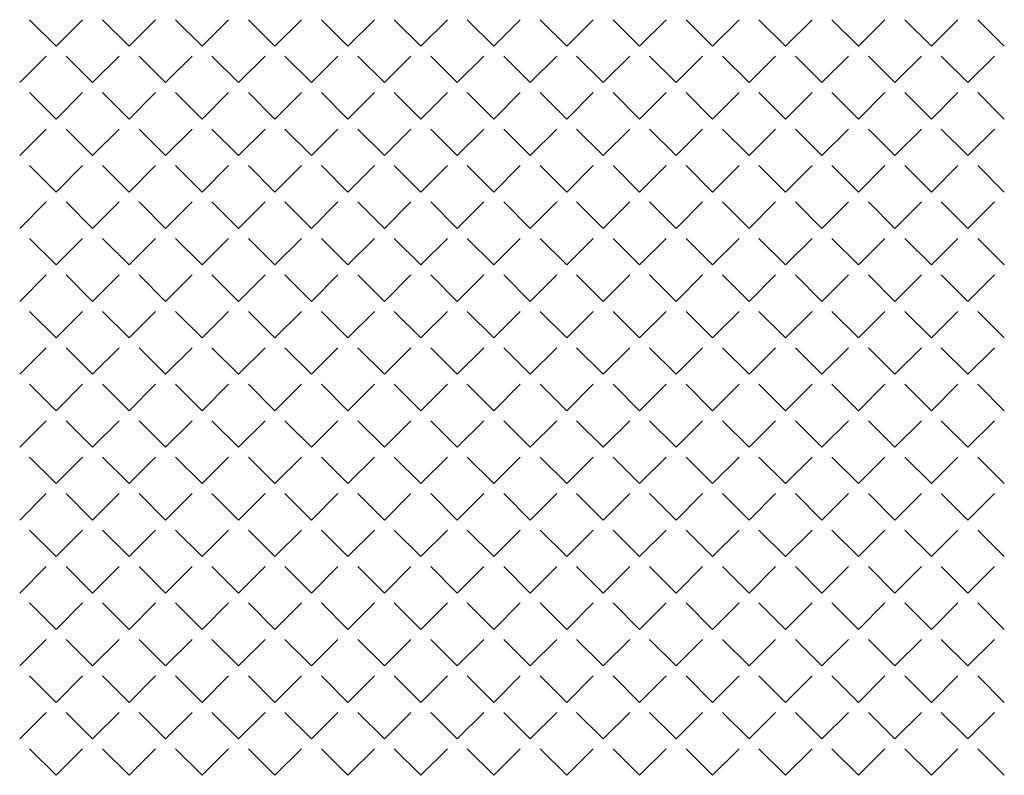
# Model space of a CAD drawing. Header units: millimetres. Extents: x -23540 to 53212, y -37964 to 41185.
# Tile 193 of 203: x 18256 to 18523, y -30812 to -30607. Entities that reach past the tile are written whole.
import ezdxf

# ---------------------------------------------------------------- set-up
doc = ezdxf.new("R2010")
doc.units = ezdxf.units.MM
doc.layers.get('0').update_dxf_attribs({"lineweight": 18})

msp = doc.modelspace()

# ---------------------------------------------------------------- linework, layer by layer
at = {"color": 251, "linetype": 'Continuous', "lineweight": 20, "true_color": 0x636466}
for p, q in [((18265.73, -30614.43), (18258.55, -30607.25)), ((18265.73, -30614.43), (18272.91, -30607.25)), ((18285.49, -30614.43), (18278.3, -30607.25)), ((18285.49, -30614.43), (18292.67, -30607.25)), ((18305.24, -30614.43), (18298.06, -30607.25)), ((18305.24, -30614.43), (18312.43, -30607.25)), ((18325, -30614.43), (18317.82, -30607.25)), ((18325, -30614.43), (18332.18, -30607.25)), ((18344.76, -30614.43), (18337.57, -30607.25)), ((18344.76, -30614.43), (18351.94, -30607.25)), ((18364.51, -30614.43), (18357.33, -30607.25)), ((18364.51, -30614.43), (18371.7, -30607.25)), ((18384.27, -30614.43), (18377.09, -30607.25)), ((18384.27, -30614.43), (18391.45, -30607.25)), ((18404.03, -30614.43), (18396.84, -30607.25)), ((18404.03, -30614.43), (18411.21, -30607.25)), ((18423.78, -30614.43), (18416.6, -30607.25)), ((18423.78, -30614.43), (18430.97, -30607.25)), ((18443.54, -30614.43), (18436.36, -30607.25)), ((18443.54, -30614.43), (18450.72, -30607.25)), ((18463.3, -30614.43), (18456.11, -30607.25)), ((18463.3, -30614.43), (18470.48, -30607.25)), ((18483.05, -30614.43), (18475.87, -30607.25)), ((18483.05, -30614.43), (18490.24, -30607.25)), ((18502.81, -30614.43), (18495.63, -30607.25)), ((18502.81, -30614.43), (18509.99, -30607.25)), ((18522.57, -30614.43), (18515.38, -30607.25)), ((18255.85, -30624.31), (18263.04, -30617.13)), ((18275.61, -30624.31), (18268.42, -30617.13)), ((18275.61, -30624.31), (18282.79, -30617.13)), ((18295.37, -30624.31), (18288.18, -30617.13)), ((18295.37, -30624.31), (18302.55, -30617.13)), ((18315.12, -30624.31), (18307.94, -30617.13)), ((18315.12, -30624.31), (18322.31, -30617.13)), ((18334.88, -30624.31), (18327.69, -30617.13)), ((18334.88, -30624.31), (18342.06, -30617.13)), ((18354.64, -30624.31), (18347.45, -30617.13)), ((18354.64, -30624.31), (18361.82, -30617.13)), ((18374.39, -30624.31), (18367.21, -30617.13)), ((18374.39, -30624.31), (18381.58, -30617.13)), ((18394.15, -30624.31), (18386.96, -30617.13)), ((18394.15, -30624.31), (18401.33, -30617.13)), ((18413.9, -30624.31), (18406.72, -30617.13)), ((18413.9, -30624.31), (18421.09, -30617.13)), ((18433.66, -30624.31), (18426.48, -30617.13)), ((18433.66, -30624.31), (18440.85, -30617.13)), ((18453.42, -30624.31), (18446.23, -30617.13)), ((18453.42, -30624.31), (18460.6, -30617.13)), ((18473.17, -30624.31), (18465.99, -30617.13)), ((18473.17, -30624.31), (18480.36, -30617.13)), ((18492.93, -30624.31), (18485.75, -30617.13)), ((18492.93, -30624.31), (18500.12, -30617.13)), ((18512.69, -30624.31), (18505.5, -30617.13)), ((18512.69, -30624.31), (18519.87, -30617.13)), ((18265.73, -30634.19), (18258.55, -30627.01)), ((18265.73, -30634.19), (18272.91, -30627.01)), ((18285.49, -30634.19), (18278.3, -30627.01)), ((18285.49, -30634.19), (18292.67, -30627.01)), ((18305.24, -30634.19), (18298.06, -30627.01)), ((18305.24, -30634.19), (18312.43, -30627.01)), ((18325, -30634.19), (18317.82, -30627.01)), ((18325, -30634.19), (18332.18, -30627.01)), ((18344.76, -30634.19), (18337.57, -30627.01)), ((18344.76, -30634.19), (18351.94, -30627.01)), ((18364.51, -30634.19), (18357.33, -30627.01)), ((18364.51, -30634.19), (18371.7, -30627.01)), ((18384.27, -30634.19), (18377.09, -30627.01)), ((18384.27, -30634.19), (18391.45, -30627.01)), ((18404.03, -30634.19), (18396.84, -30627.01)), ((18404.03, -30634.19), (18411.21, -30627.01)), ((18423.78, -30634.19), (18416.6, -30627.01)), ((18423.78, -30634.19), (18430.97, -30627.01)), ((18443.54, -30634.19), (18436.36, -30627.01)), ((18443.54, -30634.19), (18450.72, -30627.01)), ((18463.3, -30634.19), (18456.11, -30627.01)), ((18463.3, -30634.19), (18470.48, -30627.01)), ((18483.05, -30634.19), (18475.87, -30627.01)), ((18483.05, -30634.19), (18490.24, -30627.01)), ((18502.81, -30634.19), (18495.63, -30627.01)), ((18502.81, -30634.19), (18509.99, -30627.01)), ((18522.57, -30634.19), (18515.38, -30627.01)), ((18255.85, -30644.07), (18263.04, -30636.89)), ((18275.61, -30644.07), (18268.42, -30636.89)), ((18275.61, -30644.07), (18282.79, -30636.89)), ((18295.37, -30644.07), (18288.18, -30636.89)), ((18295.37, -30644.07), (18302.55, -30636.89)), ((18315.12, -30644.07), (18307.94, -30636.89)), ((18315.12, -30644.07), (18322.31, -30636.89)), ((18334.88, -30644.07), (18327.69, -30636.89)), ((18334.88, -30644.07), (18342.06, -30636.89)), ((18354.64, -30644.07), (18347.45, -30636.89)), ((18354.64, -30644.07), (18361.82, -30636.89)), ((18374.39, -30644.07), (18367.21, -30636.89)), ((18374.39, -30644.07), (18381.58, -30636.89)), ((18394.15, -30644.07), (18386.96, -30636.89)), ((18394.15, -30644.07), (18401.33, -30636.89)), ((18413.9, -30644.07), (18406.72, -30636.89)), ((18413.9, -30644.07), (18421.09, -30636.89)), ((18433.66, -30644.07), (18426.48, -30636.89)), ((18433.66, -30644.07), (18440.85, -30636.89)), ((18453.42, -30644.07), (18446.23, -30636.89)), ((18453.42, -30644.07), (18460.6, -30636.89)), ((18473.17, -30644.07), (18465.99, -30636.89)), ((18473.17, -30644.07), (18480.36, -30636.89)), ((18492.93, -30644.07), (18485.75, -30636.89)), ((18492.93, -30644.07), (18500.12, -30636.89)), ((18512.69, -30644.07), (18505.5, -30636.89)), ((18512.69, -30644.07), (18519.87, -30636.89)), ((18265.73, -30653.95), (18258.55, -30646.76)), ((18265.73, -30653.95), (18272.91, -30646.76)), ((18285.49, -30653.95), (18278.3, -30646.76)), ((18285.49, -30653.95), (18292.67, -30646.76)), ((18305.24, -30653.95), (18298.06, -30646.76)), ((18305.24, -30653.95), (18312.43, -30646.76)), ((18325, -30653.95), (18317.82, -30646.76)), ((18325, -30653.95), (18332.18, -30646.76)), ((18344.76, -30653.95), (18337.57, -30646.76)), ((18344.76, -30653.95), (18351.94, -30646.76)), ((18364.51, -30653.95), (18357.33, -30646.76)), ((18364.51, -30653.95), (18371.7, -30646.76)), ((18384.27, -30653.95), (18377.09, -30646.76)), ((18384.27, -30653.95), (18391.45, -30646.76)), ((18404.03, -30653.95), (18396.84, -30646.76)), ((18404.03, -30653.95), (18411.21, -30646.76)), ((18423.78, -30653.95), (18416.6, -30646.76)), ((18423.78, -30653.95), (18430.97, -30646.76)), ((18443.54, -30653.95), (18436.36, -30646.76)), ((18443.54, -30653.95), (18450.72, -30646.76)), ((18463.3, -30653.95), (18456.11, -30646.76)), ((18463.3, -30653.95), (18470.48, -30646.76)), ((18483.05, -30653.95), (18475.87, -30646.76)), ((18483.05, -30653.95), (18490.24, -30646.76)), ((18502.81, -30653.95), (18495.63, -30646.76)), ((18502.81, -30653.95), (18509.99, -30646.76)), ((18522.57, -30653.95), (18515.38, -30646.76)), ((18255.85, -30663.83), (18263.04, -30656.64)), ((18275.61, -30663.83), (18268.42, -30656.64)), ((18275.61, -30663.83), (18282.79, -30656.64)), ((18295.37, -30663.83), (18288.18, -30656.64)), ((18295.37, -30663.83), (18302.55, -30656.64)), ((18315.12, -30663.83), (18307.94, -30656.64)), ((18315.12, -30663.83), (18322.31, -30656.64)), ((18334.88, -30663.83), (18327.69, -30656.64)), ((18334.88, -30663.83), (18342.06, -30656.64)), ((18354.64, -30663.83), (18347.45, -30656.64)), ((18354.64, -30663.83), (18361.82, -30656.64)), ((18374.39, -30663.83), (18367.21, -30656.64)), ((18374.39, -30663.83), (18381.58, -30656.64)), ((18394.15, -30663.83), (18386.96, -30656.64)), ((18394.15, -30663.83), (18401.33, -30656.64)), ((18413.9, -30663.83), (18406.72, -30656.64)), ((18413.9, -30663.83), (18421.09, -30656.64)), ((18433.66, -30663.83), (18426.48, -30656.64)), ((18433.66, -30663.83), (18440.85, -30656.64)), ((18453.42, -30663.83), (18446.23, -30656.64)), ((18453.42, -30663.83), (18460.6, -30656.64)), ((18473.17, -30663.83), (18465.99, -30656.64)), ((18473.17, -30663.83), (18480.36, -30656.64)), ((18492.93, -30663.83), (18485.75, -30656.64)), ((18492.93, -30663.83), (18500.12, -30656.64)), ((18512.69, -30663.83), (18505.5, -30656.64)), ((18512.69, -30663.83), (18519.87, -30656.64)), ((18265.73, -30673.7), (18258.55, -30666.52)), ((18265.73, -30673.7), (18272.91, -30666.52)), ((18285.49, -30673.7), (18278.3, -30666.52)), ((18285.49, -30673.7), (18292.67, -30666.52)), ((18305.24, -30673.7), (18298.06, -30666.52)), ((18305.24, -30673.7), (18312.43, -30666.52)), ((18325, -30673.7), (18317.82, -30666.52)), ((18325, -30673.7), (18332.18, -30666.52)), ((18344.76, -30673.7), (18337.57, -30666.52)), ((18344.76, -30673.7), (18351.94, -30666.52)), ((18364.51, -30673.7), (18357.33, -30666.52)), ((18364.51, -30673.7), (18371.7, -30666.52)), ((18384.27, -30673.7), (18377.09, -30666.52)), ((18384.27, -30673.7), (18391.45, -30666.52)), ((18404.03, -30673.7), (18396.84, -30666.52)), ((18404.03, -30673.7), (18411.21, -30666.52)), ((18423.78, -30673.7), (18416.6, -30666.52)), ((18423.78, -30673.7), (18430.97, -30666.52)), ((18443.54, -30673.7), (18436.36, -30666.52)), ((18443.54, -30673.7), (18450.72, -30666.52)), ((18463.3, -30673.7), (18456.11, -30666.52)), ((18463.3, -30673.7), (18470.48, -30666.52)), ((18483.05, -30673.7), (18475.87, -30666.52)), ((18483.05, -30673.7), (18490.24, -30666.52)), ((18502.81, -30673.7), (18495.63, -30666.52)), ((18502.81, -30673.7), (18509.99, -30666.52)), ((18522.57, -30673.7), (18515.38, -30666.52)), ((18255.85, -30683.58), (18263.04, -30676.4)), ((18275.61, -30683.58), (18268.42, -30676.4)), ((18275.61, -30683.58), (18282.79, -30676.4)), ((18295.37, -30683.58), (18288.18, -30676.4)), ((18295.37, -30683.58), (18302.55, -30676.4)), ((18315.12, -30683.58), (18307.94, -30676.4)), ((18315.12, -30683.58), (18322.31, -30676.4)), ((18334.88, -30683.58), (18327.69, -30676.4)), ((18334.88, -30683.58), (18342.06, -30676.4)), ((18354.64, -30683.58), (18347.45, -30676.4)), ((18354.64, -30683.58), (18361.82, -30676.4)), ((18374.39, -30683.58), (18367.21, -30676.4)), ((18374.39, -30683.58), (18381.58, -30676.4)), ((18394.15, -30683.58), (18386.96, -30676.4)), ((18394.15, -30683.58), (18401.33, -30676.4)), ((18413.9, -30683.58), (18406.72, -30676.4)), ((18413.9, -30683.58), (18421.09, -30676.4)), ((18433.66, -30683.58), (18426.48, -30676.4)), ((18433.66, -30683.58), (18440.85, -30676.4)), ((18453.42, -30683.58), (18446.23, -30676.4)), ((18453.42, -30683.58), (18460.6, -30676.4)), ((18473.17, -30683.58), (18465.99, -30676.4)), ((18473.17, -30683.58), (18480.36, -30676.4)), ((18492.93, -30683.58), (18485.75, -30676.4)), ((18492.93, -30683.58), (18500.12, -30676.4)), ((18512.69, -30683.58), (18505.5, -30676.4)), ((18512.69, -30683.58), (18519.87, -30676.4)), ((18265.73, -30693.46), (18258.55, -30686.28)), ((18265.73, -30693.46), (18272.91, -30686.28)), ((18285.49, -30693.46), (18278.3, -30686.28)), ((18285.49, -30693.46), (18292.67, -30686.28)), ((18305.24, -30693.46), (18298.06, -30686.28)), ((18305.24, -30693.46), (18312.43, -30686.28)), ((18325, -30693.46), (18317.82, -30686.28)), ((18325, -30693.46), (18332.18, -30686.28)), ((18344.76, -30693.46), (18337.57, -30686.28)), ((18344.76, -30693.46), (18351.94, -30686.28)), ((18364.51, -30693.46), (18357.33, -30686.28)), ((18364.51, -30693.46), (18371.7, -30686.28)), ((18384.27, -30693.46), (18377.09, -30686.28)), ((18384.27, -30693.46), (18391.45, -30686.28)), ((18404.03, -30693.46), (18396.84, -30686.28)), ((18404.03, -30693.46), (18411.21, -30686.28)), ((18423.78, -30693.46), (18416.6, -30686.28)), ((18423.78, -30693.46), (18430.97, -30686.28)), ((18443.54, -30693.46), (18436.36, -30686.28)), ((18443.54, -30693.46), (18450.72, -30686.28)), ((18463.3, -30693.46), (18456.11, -30686.28)), ((18463.3, -30693.46), (18470.48, -30686.28)), ((18483.05, -30693.46), (18475.87, -30686.28)), ((18483.05, -30693.46), (18490.24, -30686.28)), ((18502.81, -30693.46), (18495.63, -30686.28)), ((18502.81, -30693.46), (18509.99, -30686.28)), ((18522.57, -30693.46), (18515.38, -30686.28)), ((18255.85, -30703.34), (18263.04, -30696.15)), ((18275.61, -30703.34), (18268.42, -30696.15)), ((18275.61, -30703.34), (18282.79, -30696.15)), ((18295.37, -30703.34), (18288.18, -30696.15)), ((18295.37, -30703.34), (18302.55, -30696.15)), ((18315.12, -30703.34), (18307.94, -30696.15)), ((18315.12, -30703.34), (18322.31, -30696.15)), ((18334.88, -30703.34), (18327.69, -30696.15)), ((18334.88, -30703.34), (18342.06, -30696.15)), ((18354.64, -30703.34), (18347.45, -30696.15)), ((18354.64, -30703.34), (18361.82, -30696.15)), ((18374.39, -30703.34), (18367.21, -30696.15)), ((18374.39, -30703.34), (18381.58, -30696.15)), ((18394.15, -30703.34), (18386.96, -30696.15)), ((18394.15, -30703.34), (18401.33, -30696.15)), ((18413.9, -30703.34), (18406.72, -30696.15)), ((18413.9, -30703.34), (18421.09, -30696.15)), ((18433.66, -30703.34), (18426.48, -30696.15)), ((18433.66, -30703.34), (18440.85, -30696.15)), ((18453.42, -30703.34), (18446.23, -30696.15)), ((18453.42, -30703.34), (18460.6, -30696.15)), ((18473.17, -30703.34), (18465.99, -30696.15)), ((18473.17, -30703.34), (18480.36, -30696.15)), ((18492.93, -30703.34), (18485.75, -30696.15)), ((18492.93, -30703.34), (18500.12, -30696.15)), ((18512.69, -30703.34), (18505.5, -30696.15)), ((18512.69, -30703.34), (18519.87, -30696.15)), ((18265.73, -30713.22), (18258.55, -30706.03)), ((18265.73, -30713.22), (18272.91, -30706.03)), ((18285.49, -30713.22), (18278.3, -30706.03)), ((18285.49, -30713.22), (18292.67, -30706.03)), ((18305.24, -30713.22), (18298.06, -30706.03)), ((18305.24, -30713.22), (18312.43, -30706.03)), ((18325, -30713.22), (18317.82, -30706.03)), ((18325, -30713.22), (18332.18, -30706.03)), ((18344.76, -30713.22), (18337.57, -30706.03)), ((18344.76, -30713.22), (18351.94, -30706.03)), ((18364.51, -30713.22), (18357.33, -30706.03)), ((18364.51, -30713.22), (18371.7, -30706.03)), ((18384.27, -30713.22), (18377.09, -30706.03)), ((18384.27, -30713.22), (18391.45, -30706.03)), ((18404.03, -30713.22), (18396.84, -30706.03)), ((18404.03, -30713.22), (18411.21, -30706.03)), ((18423.78, -30713.22), (18416.6, -30706.03)), ((18423.78, -30713.22), (18430.97, -30706.03)), ((18443.54, -30713.22), (18436.36, -30706.03)), ((18443.54, -30713.22), (18450.72, -30706.03)), ((18463.3, -30713.22), (18456.11, -30706.03)), ((18463.3, -30713.22), (18470.48, -30706.03)), ((18483.05, -30713.22), (18475.87, -30706.03)), ((18483.05, -30713.22), (18490.24, -30706.03)), ((18502.81, -30713.22), (18495.63, -30706.03)), ((18502.81, -30713.22), (18509.99, -30706.03)), ((18522.57, -30713.22), (18515.38, -30706.03)), ((18255.85, -30723.1), (18263.04, -30715.91)), ((18275.61, -30723.1), (18268.42, -30715.91)), ((18275.61, -30723.1), (18282.79, -30715.91)), ((18295.37, -30723.1), (18288.18, -30715.91)), ((18295.37, -30723.1), (18302.55, -30715.91)), ((18315.12, -30723.1), (18307.94, -30715.91)), ((18315.12, -30723.1), (18322.31, -30715.91)), ((18334.88, -30723.1), (18327.69, -30715.91)), ((18334.88, -30723.1), (18342.06, -30715.91)), ((18354.64, -30723.1), (18347.45, -30715.91)), ((18354.64, -30723.1), (18361.82, -30715.91)), ((18374.39, -30723.1), (18367.21, -30715.91)), ((18374.39, -30723.1), (18381.58, -30715.91)), ((18394.15, -30723.1), (18386.96, -30715.91)), ((18394.15, -30723.1), (18401.33, -30715.91)), ((18413.9, -30723.1), (18406.72, -30715.91)), ((18413.9, -30723.1), (18421.09, -30715.91)), ((18433.66, -30723.1), (18426.48, -30715.91)), ((18433.66, -30723.1), (18440.85, -30715.91)), ((18453.42, -30723.1), (18446.23, -30715.91)), ((18453.42, -30723.1), (18460.6, -30715.91)), ((18473.17, -30723.1), (18465.99, -30715.91)), ((18473.17, -30723.1), (18480.36, -30715.91)), ((18492.93, -30723.1), (18485.75, -30715.91)), ((18492.93, -30723.1), (18500.12, -30715.91)), ((18512.69, -30723.1), (18505.5, -30715.91)), ((18512.69, -30723.1), (18519.87, -30715.91)), ((18265.73, -30732.97), (18258.55, -30725.79)), ((18265.73, -30732.97), (18272.91, -30725.79)), ((18285.49, -30732.97), (18278.3, -30725.79)), ((18285.49, -30732.97), (18292.67, -30725.79)), ((18305.24, -30732.97), (18298.06, -30725.79)), ((18305.24, -30732.97), (18312.43, -30725.79)), ((18325, -30732.97), (18317.82, -30725.79)), ((18325, -30732.97), (18332.18, -30725.79)), ((18344.76, -30732.97), (18337.57, -30725.79)), ((18344.76, -30732.97), (18351.94, -30725.79)), ((18364.51, -30732.97), (18357.33, -30725.79)), ((18364.51, -30732.97), (18371.7, -30725.79)), ((18384.27, -30732.97), (18377.09, -30725.79)), ((18384.27, -30732.97), (18391.45, -30725.79)), ((18404.03, -30732.97), (18396.84, -30725.79)), ((18404.03, -30732.97), (18411.21, -30725.79)), ((18423.78, -30732.97), (18416.6, -30725.79)), ((18423.78, -30732.97), (18430.97, -30725.79)), ((18443.54, -30732.97), (18436.36, -30725.79)), ((18443.54, -30732.97), (18450.72, -30725.79)), ((18463.3, -30732.97), (18456.11, -30725.79)), ((18463.3, -30732.97), (18470.48, -30725.79)), ((18483.05, -30732.97), (18475.87, -30725.79)), ((18483.05, -30732.97), (18490.24, -30725.79)), ((18502.81, -30732.97), (18495.63, -30725.79)), ((18502.81, -30732.97), (18509.99, -30725.79)), ((18522.57, -30732.97), (18515.38, -30725.79)), ((18255.85, -30742.85), (18263.04, -30735.67)), ((18275.61, -30742.85), (18268.42, -30735.67)), ((18275.61, -30742.85), (18282.79, -30735.67)), ((18295.37, -30742.85), (18288.18, -30735.67)), ((18295.37, -30742.85), (18302.55, -30735.67)), ((18315.12, -30742.85), (18307.94, -30735.67)), ((18315.12, -30742.85), (18322.31, -30735.67)), ((18334.88, -30742.85), (18327.69, -30735.67)), ((18334.88, -30742.85), (18342.06, -30735.67)), ((18354.64, -30742.85), (18347.45, -30735.67)), ((18354.64, -30742.85), (18361.82, -30735.67)), ((18374.39, -30742.85), (18367.21, -30735.67)), ((18374.39, -30742.85), (18381.58, -30735.67)), ((18394.15, -30742.85), (18386.96, -30735.67)), ((18394.15, -30742.85), (18401.33, -30735.67)), ((18413.9, -30742.85), (18406.72, -30735.67)), ((18413.9, -30742.85), (18421.09, -30735.67)), ((18433.66, -30742.85), (18426.48, -30735.67)), ((18433.66, -30742.85), (18440.85, -30735.67)), ((18453.42, -30742.85), (18446.23, -30735.67)), ((18453.42, -30742.85), (18460.6, -30735.67)), ((18473.17, -30742.85), (18465.99, -30735.67)), ((18473.17, -30742.85), (18480.36, -30735.67)), ((18492.93, -30742.85), (18485.75, -30735.67)), ((18492.93, -30742.85), (18500.12, -30735.67)), ((18512.69, -30742.85), (18505.5, -30735.67)), ((18512.69, -30742.85), (18519.87, -30735.67)), ((18265.73, -30752.73), (18258.55, -30745.55)), ((18265.73, -30752.73), (18272.91, -30745.55)), ((18285.49, -30752.73), (18278.3, -30745.55)), ((18285.49, -30752.73), (18292.67, -30745.55)), ((18305.24, -30752.73), (18298.06, -30745.55)), ((18305.24, -30752.73), (18312.43, -30745.55)), ((18325, -30752.73), (18317.82, -30745.55)), ((18325, -30752.73), (18332.18, -30745.55)), ((18344.76, -30752.73), (18337.57, -30745.55)), ((18344.76, -30752.73), (18351.94, -30745.55)), ((18364.51, -30752.73), (18357.33, -30745.55)), ((18364.51, -30752.73), (18371.7, -30745.55)), ((18384.27, -30752.73), (18377.09, -30745.55)), ((18384.27, -30752.73), (18391.45, -30745.55)), ((18404.03, -30752.73), (18396.84, -30745.55)), ((18404.03, -30752.73), (18411.21, -30745.55)), ((18423.78, -30752.73), (18416.6, -30745.55)), ((18423.78, -30752.73), (18430.97, -30745.55)), ((18443.54, -30752.73), (18436.36, -30745.55)), ((18443.54, -30752.73), (18450.72, -30745.55)), ((18463.3, -30752.73), (18456.11, -30745.55)), ((18463.3, -30752.73), (18470.48, -30745.55)), ((18483.05, -30752.73), (18475.87, -30745.55)), ((18483.05, -30752.73), (18490.24, -30745.55)), ((18502.81, -30752.73), (18495.63, -30745.55)), ((18502.81, -30752.73), (18509.99, -30745.55)), ((18522.57, -30752.73), (18515.38, -30745.55)), ((18255.85, -30762.61), (18263.04, -30755.42)), ((18275.61, -30762.61), (18268.42, -30755.42)), ((18275.61, -30762.61), (18282.79, -30755.42)), ((18295.37, -30762.61), (18288.18, -30755.42)), ((18295.37, -30762.61), (18302.55, -30755.42)), ((18315.12, -30762.61), (18307.94, -30755.42)), ((18315.12, -30762.61), (18322.31, -30755.42)), ((18334.88, -30762.61), (18327.69, -30755.42)), ((18334.88, -30762.61), (18342.06, -30755.42)), ((18354.64, -30762.61), (18347.45, -30755.42)), ((18354.64, -30762.61), (18361.82, -30755.42)), ((18374.39, -30762.61), (18367.21, -30755.42)), ((18374.39, -30762.61), (18381.58, -30755.42)), ((18394.15, -30762.61), (18386.96, -30755.42)), ((18394.15, -30762.61), (18401.33, -30755.42)), ((18413.9, -30762.61), (18406.72, -30755.42)), ((18413.9, -30762.61), (18421.09, -30755.42)), ((18433.66, -30762.61), (18426.48, -30755.42)), ((18433.66, -30762.61), (18440.85, -30755.42)), ((18453.42, -30762.61), (18446.23, -30755.42)), ((18453.42, -30762.61), (18460.6, -30755.42)), ((18473.17, -30762.61), (18465.99, -30755.42)), ((18473.17, -30762.61), (18480.36, -30755.42)), ((18492.93, -30762.61), (18485.75, -30755.42)), ((18492.93, -30762.61), (18500.12, -30755.42)), ((18512.69, -30762.61), (18505.5, -30755.42)), ((18512.69, -30762.61), (18519.87, -30755.42)), ((18265.73, -30772.49), (18258.55, -30765.3)), ((18265.73, -30772.49), (18272.91, -30765.3)), ((18285.49, -30772.49), (18278.3, -30765.3)), ((18285.49, -30772.49), (18292.67, -30765.3)), ((18305.24, -30772.49), (18298.06, -30765.3)), ((18305.24, -30772.49), (18312.43, -30765.3)), ((18325, -30772.49), (18317.82, -30765.3)), ((18325, -30772.49), (18332.18, -30765.3)), ((18344.76, -30772.49), (18337.57, -30765.3)), ((18344.76, -30772.49), (18351.94, -30765.3)), ((18364.51, -30772.49), (18357.33, -30765.3)), ((18364.51, -30772.49), (18371.7, -30765.3)), ((18384.27, -30772.49), (18377.09, -30765.3)), ((18384.27, -30772.49), (18391.45, -30765.3)), ((18404.03, -30772.49), (18396.84, -30765.3)), ((18404.03, -30772.49), (18411.21, -30765.3)), ((18423.78, -30772.49), (18416.6, -30765.3)), ((18423.78, -30772.49), (18430.97, -30765.3)), ((18443.54, -30772.49), (18436.36, -30765.3)), ((18443.54, -30772.49), (18450.72, -30765.3)), ((18463.3, -30772.49), (18456.11, -30765.3)), ((18463.3, -30772.49), (18470.48, -30765.3)), ((18483.05, -30772.49), (18475.87, -30765.3)), ((18483.05, -30772.49), (18490.24, -30765.3)), ((18502.81, -30772.49), (18495.63, -30765.3)), ((18502.81, -30772.49), (18509.99, -30765.3)), ((18522.57, -30772.49), (18515.38, -30765.3)), ((18255.85, -30782.37), (18263.04, -30775.18)), ((18275.61, -30782.37), (18268.42, -30775.18)), ((18275.61, -30782.37), (18282.79, -30775.18)), ((18295.37, -30782.37), (18288.18, -30775.18)), ((18295.37, -30782.37), (18302.55, -30775.18)), ((18315.12, -30782.37), (18307.94, -30775.18)), ((18315.12, -30782.37), (18322.31, -30775.18)), ((18334.88, -30782.37), (18327.69, -30775.18)), ((18334.88, -30782.37), (18342.06, -30775.18)), ((18354.64, -30782.37), (18347.45, -30775.18)), ((18354.64, -30782.37), (18361.82, -30775.18)), ((18374.39, -30782.37), (18367.21, -30775.18)), ((18374.39, -30782.37), (18381.58, -30775.18)), ((18394.15, -30782.37), (18386.96, -30775.18)), ((18394.15, -30782.37), (18401.33, -30775.18)), ((18413.9, -30782.37), (18406.72, -30775.18)), ((18413.9, -30782.37), (18421.09, -30775.18)), ((18433.66, -30782.37), (18426.48, -30775.18)), ((18433.66, -30782.37), (18440.85, -30775.18)), ((18453.42, -30782.37), (18446.23, -30775.18)), ((18453.42, -30782.37), (18460.6, -30775.18)), ((18473.17, -30782.37), (18465.99, -30775.18)), ((18473.17, -30782.37), (18480.36, -30775.18)), ((18492.93, -30782.37), (18485.75, -30775.18)), ((18492.93, -30782.37), (18500.12, -30775.18)), ((18512.69, -30782.37), (18505.5, -30775.18)), ((18512.69, -30782.37), (18519.87, -30775.18)), ((18265.73, -30792.24), (18258.55, -30785.06)), ((18265.73, -30792.24), (18272.91, -30785.06)), ((18285.49, -30792.24), (18278.3, -30785.06)), ((18285.49, -30792.24), (18292.67, -30785.06)), ((18305.24, -30792.24), (18298.06, -30785.06)), ((18305.24, -30792.24), (18312.43, -30785.06)), ((18325, -30792.24), (18317.82, -30785.06)), ((18325, -30792.24), (18332.18, -30785.06)), ((18344.76, -30792.24), (18337.57, -30785.06)), ((18344.76, -30792.24), (18351.94, -30785.06)), ((18364.51, -30792.24), (18357.33, -30785.06)), ((18364.51, -30792.24), (18371.7, -30785.06)), ((18384.27, -30792.24), (18377.09, -30785.06)), ((18384.27, -30792.24), (18391.45, -30785.06)), ((18404.03, -30792.24), (18396.84, -30785.06)), ((18404.03, -30792.24), (18411.21, -30785.06)), ((18423.78, -30792.24), (18416.6, -30785.06)), ((18423.78, -30792.24), (18430.97, -30785.06)), ((18443.54, -30792.24), (18436.36, -30785.06)), ((18443.54, -30792.24), (18450.72, -30785.06)), ((18463.3, -30792.24), (18456.11, -30785.06)), ((18463.3, -30792.24), (18470.48, -30785.06)), ((18483.05, -30792.24), (18475.87, -30785.06)), ((18483.05, -30792.24), (18490.24, -30785.06)), ((18502.81, -30792.24), (18495.63, -30785.06)), ((18502.81, -30792.24), (18509.99, -30785.06)), ((18522.57, -30792.24), (18515.38, -30785.06)), ((18255.85, -30802.12), (18263.04, -30794.94)), ((18275.61, -30802.12), (18268.42, -30794.94)), ((18275.61, -30802.12), (18282.79, -30794.94)), ((18295.37, -30802.12), (18288.18, -30794.94)), ((18295.37, -30802.12), (18302.55, -30794.94)), ((18315.12, -30802.12), (18307.94, -30794.94)), ((18315.12, -30802.12), (18322.31, -30794.94)), ((18334.88, -30802.12), (18327.69, -30794.94)), ((18334.88, -30802.12), (18342.06, -30794.94)), ((18354.64, -30802.12), (18347.45, -30794.94)), ((18354.64, -30802.12), (18361.82, -30794.94)), ((18374.39, -30802.12), (18367.21, -30794.94)), ((18374.39, -30802.12), (18381.58, -30794.94)), ((18394.15, -30802.12), (18386.96, -30794.94)), ((18394.15, -30802.12), (18401.33, -30794.94)), ((18413.9, -30802.12), (18406.72, -30794.94)), ((18413.9, -30802.12), (18421.09, -30794.94)), ((18433.66, -30802.12), (18426.48, -30794.94)), ((18433.66, -30802.12), (18440.85, -30794.94)), ((18453.42, -30802.12), (18446.23, -30794.94)), ((18453.42, -30802.12), (18460.6, -30794.94)), ((18473.17, -30802.12), (18465.99, -30794.94)), ((18473.17, -30802.12), (18480.36, -30794.94)), ((18492.93, -30802.12), (18485.75, -30794.94)), ((18492.93, -30802.12), (18500.12, -30794.94)), ((18512.69, -30802.12), (18505.5, -30794.94)), ((18512.69, -30802.12), (18519.87, -30794.94)), ((18265.73, -30812), (18258.55, -30804.82)), ((18265.73, -30812), (18272.91, -30804.82)), ((18285.49, -30812), (18278.3, -30804.82)), ((18285.49, -30812), (18292.67, -30804.82)), ((18305.24, -30812), (18298.06, -30804.82)), ((18305.24, -30812), (18312.43, -30804.82)), ((18325, -30812), (18317.82, -30804.82)), ((18325, -30812), (18332.18, -30804.82)), ((18344.76, -30812), (18337.57, -30804.82)), ((18344.76, -30812), (18351.94, -30804.82)), ((18364.51, -30812), (18357.33, -30804.82)), ((18364.51, -30812), (18371.7, -30804.82)), ((18384.27, -30812), (18377.09, -30804.82)), ((18384.27, -30812), (18391.45, -30804.82)), ((18404.03, -30812), (18396.84, -30804.82)), ((18404.03, -30812), (18411.21, -30804.82)), ((18423.78, -30812), (18416.6, -30804.82)), ((18423.78, -30812), (18430.97, -30804.82)), ((18443.54, -30812), (18436.36, -30804.82)), ((18443.54, -30812), (18450.72, -30804.82)), ((18463.3, -30812), (18456.11, -30804.82)), ((18463.3, -30812), (18470.48, -30804.82)), ((18483.05, -30812), (18475.87, -30804.82)), ((18483.05, -30812), (18490.24, -30804.82)), ((18502.81, -30812), (18495.63, -30804.82)), ((18502.81, -30812), (18509.99, -30804.82)), ((18522.57, -30812), (18515.38, -30804.82))]:
    msp.add_line(p, q, dxfattribs=at)

doc.saveas('drawing.dxf')
